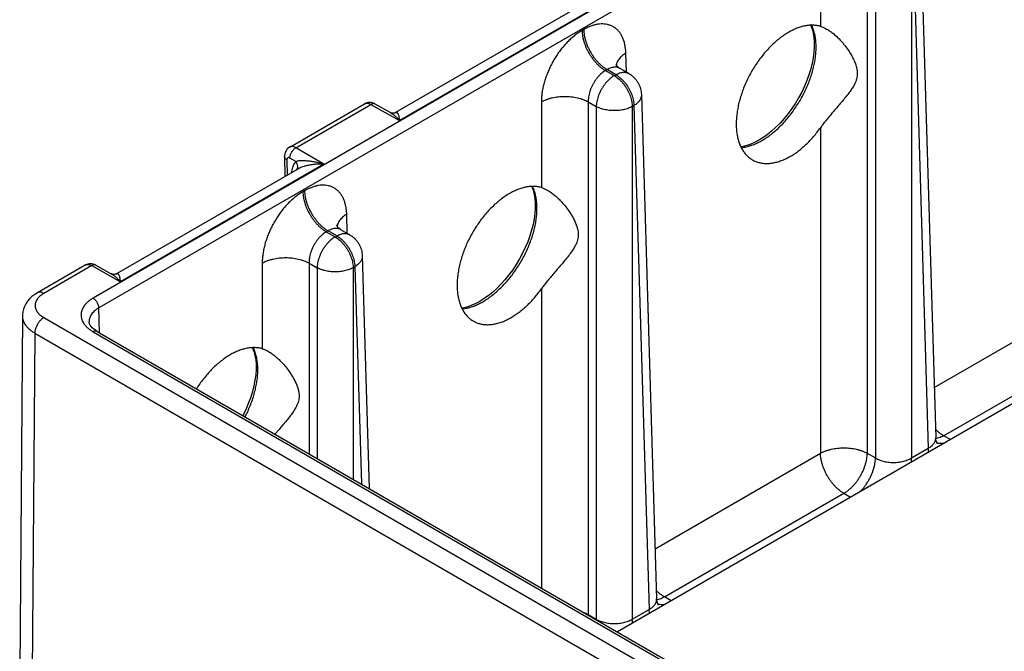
# Model space of a CAD drawing. Header units: inches. Extents: x 0 to 34, y 0 to 22.
# Tile 10 of 83: x 3.6 to 5.9, y 14.4 to 15.9. Entities that reach past the tile are written whole.
import ezdxf

# ---------------------------------------------------------------- set-up
doc = ezdxf.new("R2010")
doc.units = ezdxf.units.IN
doc.header["$LTSCALE"] = 1.87
doc.header["$MEASUREMENT"] = 0
doc.layers.get('0').update_dxf_attribs({"linetype": 'CONTINUOUS'})

msp = doc.modelspace()

# ---------------------------------------------------------------- linework, layer by layer
at = {"color": 7, "linetype": 'CONTINUOUS'}
for p, q in [((8.9531, 18.2464), (3.7273, 15.2291)), ((8.9666, 18.2233), (3.7408, 15.2061)), ((9.0408, 16.7977), (4.9627, 14.443)), ((5.6767, 16.0879), (5.7126, 14.9004)), ((5.4409, 16.0712), (5.4409, 15.8693)), ((5.5512, 16.0712), (5.5512, 14.8638)), ((5.5703, 16.0601), (5.5703, 14.8528)), ((5.6552, 16.0601), (5.6552, 14.8528)), ((5.6591, 16.0624), (5.695, 14.8757)), ((4.9281, 15.9242), (4.4492, 15.6476)), ((4.8673, 15.9127), (4.44, 15.666)), ((4.8831, 15.8618), (4.8792, 15.8595)), ((4.9837, 15.7614), (4.9824, 15.8064)), ((4.9383, 15.7673), (4.9344, 15.7651)), ((4.9344, 15.7651), (4.9551, 15.7531)), ((4.9591, 15.7554), (4.9383, 15.7673)), ((4.9551, 15.7531), (4.9591, 15.7554)), ((4.9891, 15.7583), (4.9688, 15.77)), ((5.019, 15.7082), (5.0549, 14.5207)), ((4.1904, 15.585), (4.3665, 15.6867)), ((4.2053, 15.5835), (4.3816, 15.6853)), ((4.3816, 15.6853), (4.4492, 15.6476)), ((4.3914, 15.6864), (4.4277, 15.6662)), ((4.7833, 15.6915), (4.7833, 15.4896)), ((4.8936, 15.6915), (4.8936, 14.4841)), ((4.8936, 15.6915), (4.9127, 15.6805)), ((4.9976, 15.6805), (5.0015, 15.6827)), ((5.0015, 15.6827), (5.0374, 14.4961)), ((4.9127, 15.6805), (4.9127, 14.4731)), ((4.9976, 15.6805), (4.9976, 14.4731)), ((5.4409, 15.6304), (5.4409, 14.8638)), ((4.2705, 15.5445), (4.2053, 15.5835)), ((4.2705, 15.5445), (3.7916, 15.2679)), ((4.1784, 15.5629), (4.1787, 15.5151)), ((4.184, 15.555), (4.1842, 15.5183)), ((4.2046, 15.5509), (4.1909, 15.5591)), ((4.2097, 15.5331), (3.7824, 15.2863)), ((4.2255, 15.4821), (4.2216, 15.4798)), ((4.3261, 15.3817), (4.3248, 15.4267)), ((4.2807, 15.3877), (4.2767, 15.3854)), ((4.2767, 15.3854), (4.2975, 15.3734)), ((4.3015, 15.3757), (4.2807, 15.3877)), ((4.3315, 15.3786), (4.3112, 15.3903)), ((4.2975, 15.3734), (4.3015, 15.3757)), ((4.1257, 15.3118), (4.1257, 15.1099)), ((4.236, 15.3118), (4.236, 14.8626)), ((4.236, 15.3118), (4.2551, 15.3008)), ((4.3614, 15.3285), (4.378, 14.7806)), ((3.7089, 15.307), (3.5961, 15.2419)), ((3.724, 15.3056), (3.6111, 15.2404)), ((3.724, 15.3056), (3.7916, 15.2679)), ((3.7338, 15.3067), (3.7701, 15.2865)), ((4.2551, 15.3008), (4.2551, 14.8516)), ((4.3399, 15.3008), (4.3439, 15.303)), ((4.3399, 15.3008), (4.3399, 14.8026)), ((4.3439, 15.303), (4.3594, 14.7914)), ((4.7833, 15.2508), (4.7833, 14.5466)), ((5.709, 15.0186), (6.0985, 15.2435)), ((3.7426, 15.1475), (3.7408, 15.2061)), ((3.5606, 15.1877), (3.5544, 14.3516)), ((3.6111, 15.1832), (5.9222, 13.8488)), ((3.718, 15.1736), (3.718, 15.1736)), ((3.7273, 15.1499), (5.8645, 13.9159)), ((3.7368, 15.1508), (5.874, 13.9169)), ((5.731, 14.905), (6.1537, 15.1491)), ((3.5899, 15.1469), (3.5836, 14.3115)), ((3.5899, 15.1469), (5.901, 13.8125)), ((5.7469, 14.8958), (5.731, 14.905)), ((5.6552, 14.8528), (5.695, 14.8757)), ((5.0514, 14.6389), (5.4409, 14.8638)), ((5.5512, 14.8638), (5.5703, 14.8528)), ((5.0734, 14.5253), (5.4961, 14.7694)), ((5.4961, 14.7694), (5.512, 14.7602)), ((5.0893, 14.5161), (5.0734, 14.5253)), ((4.8936, 14.4841), (4.9127, 14.4731)), ((4.9976, 14.4731), (5.0374, 14.4961))]:
    msp.add_line(p, q, dxfattribs=at)
for points in [[(5.4182, 15.8717), (5.4183, 15.8715), (5.4215, 15.8627), (5.4239, 15.8532), (5.4255, 15.8429), (5.4263, 15.8319), (5.4263, 15.8203), (5.4255, 15.8081), (5.4239, 15.7954), (5.4213, 15.7823), (5.418, 15.7689), (5.4138, 15.7553), (5.4089, 15.7416), (5.4031, 15.728), (5.3966, 15.7145), (5.3895, 15.7012), (5.3817, 15.6882), (5.3734, 15.6756), (5.3645, 15.6636), (5.3552, 15.6522), (5.3456, 15.6414), (5.3357, 15.6315), (5.3255, 15.6223), (5.3153, 15.6141), (5.305, 15.6068), (5.2958, 15.6011)], [(4.9688, 15.77), (4.9661, 15.7718), (4.9636, 15.7738), (4.9616, 15.7758), (4.9602, 15.7776), (4.9593, 15.7791), (4.9588, 15.78), (4.9587, 15.7802)], [(4.3914, 15.6864), (4.3885, 15.6878), (4.3854, 15.6889), (4.3822, 15.6896), (4.379, 15.6899), (4.3759, 15.6898), (4.3729, 15.6892), (4.37, 15.6883), (4.3672, 15.6871), (4.3666, 15.6867)], [(4.44, 15.666), (4.4397, 15.6658), (4.4386, 15.6654), (4.4371, 15.6649), (4.4352, 15.6646), (4.433, 15.6646), (4.4308, 15.665), (4.4287, 15.6657), (4.4276, 15.6662)], [(5.2958, 15.6011), (5.2867, 15.5962), (5.2771, 15.5919), (5.2676, 15.5885), (5.2584, 15.5861), (5.2535, 15.5854)], [(4.1904, 15.585), (4.1896, 15.5845), (4.1871, 15.5827), (4.1848, 15.5805), (4.1828, 15.578), (4.1811, 15.5752), (4.1798, 15.5721), (4.1789, 15.5688), (4.1784, 15.5653), (4.1784, 15.5629)], [(4.7606, 15.492), (4.7607, 15.4918), (4.7639, 15.4831), (4.7663, 15.4735), (4.7679, 15.4632), (4.7687, 15.4522), (4.7687, 15.4406), (4.7679, 15.4284), (4.7662, 15.4157), (4.7637, 15.4026), (4.7604, 15.3892), (4.7562, 15.3756), (4.7512, 15.3619), (4.7455, 15.3483), (4.739, 15.3348), (4.7319, 15.3215), (4.7241, 15.3085), (4.7158, 15.2959), (4.7069, 15.2839), (4.6976, 15.2725), (4.688, 15.2617), (4.6781, 15.2518), (4.6679, 15.2426), (4.6577, 15.2344), (4.6474, 15.2271), (4.6382, 15.2214)], [(4.3112, 15.3903), (4.3085, 15.3921), (4.306, 15.3941), (4.304, 15.3961), (4.3026, 15.3979), (4.3017, 15.3994), (4.3012, 15.4003), (4.3011, 15.4005)], [(3.7338, 15.3067), (3.7309, 15.3081), (3.7277, 15.3092), (3.7245, 15.3099), (3.7214, 15.3102), (3.7183, 15.3101), (3.7152, 15.3095), (3.7123, 15.3087), (3.7096, 15.3074), (3.7089, 15.307)], [(3.7824, 15.2863), (3.7821, 15.2862), (3.781, 15.2857), (3.7795, 15.2852), (3.7776, 15.2849), (3.7754, 15.2849), (3.7732, 15.2853), (3.7711, 15.286), (3.77, 15.2865)], [(3.5961, 15.2419), (3.5898, 15.2379), (3.5832, 15.2329), (3.5775, 15.2274), (3.5726, 15.2217), (3.5685, 15.2156), (3.5653, 15.2094), (3.563, 15.2031), (3.5614, 15.1968), (3.5607, 15.1903), (3.5606, 15.1877)], [(4.6382, 15.2214), (4.6291, 15.2166), (4.6194, 15.2122), (4.61, 15.2088), (4.6008, 15.2064), (4.5959, 15.2057)], [(3.7368, 15.1508), (3.7327, 15.1534), (3.7287, 15.1564), (3.7254, 15.1594), (3.7227, 15.1624), (3.7206, 15.1654), (3.7191, 15.1683), (3.7182, 15.1711), (3.718, 15.1736)], [(4.103, 15.1124), (4.1031, 15.1121), (4.1063, 15.1034), (4.1087, 15.0938), (4.1103, 15.0835), (4.1111, 15.0725), (4.1111, 15.0609), (4.1103, 15.0487), (4.1086, 15.036), (4.1061, 15.0229), (4.1028, 15.0095), (4.0986, 14.9959), (4.0936, 14.9823), (4.0879, 14.9686), (4.0814, 14.9551), (4.0801, 14.9526)], [(5.717, 14.8859), (5.717, 14.8859), (5.7168, 14.8862), (5.7162, 14.8871), (5.7153, 14.8887), (5.7143, 14.8909), (5.7135, 14.8938), (5.7128, 14.8973), (5.7126, 14.9004)], [(5.0594, 14.5062), (5.0594, 14.5062), (5.0592, 14.5065), (5.0586, 14.5074), (5.0577, 14.509), (5.0567, 14.5112), (5.0558, 14.5141), (5.0552, 14.5176), (5.0549, 14.5207)]]:
    msp.add_lwpolyline(points, dxfattribs=at)
for points, knots in [([(4.9824, 15.8064), (4.9823, 15.8096), (4.9819, 15.8157), (4.9805, 15.8247), (4.9785, 15.8332), (4.9757, 15.841), (4.9722, 15.8481), (4.9681, 15.8545), (4.9634, 15.8602), (4.958, 15.8649), (4.9521, 15.8688), (4.9457, 15.8718), (4.9388, 15.8738), (4.9316, 15.8749), (4.924, 15.8751), (4.9161, 15.8742), (4.908, 15.8725), (4.8997, 15.8698), (4.8913, 15.8662), (4.8859, 15.8633), (4.8831, 15.8618)], [0, 0, 0, 0, 0.065273, 0.128002, 0.188011, 0.245241, 0.2998, 0.35205, 0.402476, 0.451605, 0.500046, 0.548484, 0.597603, 0.648015, 0.700242, 0.754781, 0.811999, 0.872009, 0.934739, 1, 1, 1, 1]), ([(5.3031, 15.6004), (5.3067, 15.6025), (5.314, 15.6071), (5.3247, 15.6148), (5.3351, 15.6235), (5.3454, 15.633), (5.3554, 15.6434), (5.365, 15.6544), (5.3742, 15.6662), (5.3828, 15.6785), (5.391, 15.6912), (5.3984, 15.7044), (5.4053, 15.7179), (5.4113, 15.7315), (5.4167, 15.7453), (5.4212, 15.7591), (5.4248, 15.7727), (5.4277, 15.7862), (5.4296, 15.7994), (5.4306, 15.8122), (5.4307, 15.8245), (5.4299, 15.8363), (5.4283, 15.8474), (5.4257, 15.8578), (5.4228, 15.8659), (5.4207, 15.8704), (5.42, 15.8718)], [0, 0, 0, 0, 0.039867, 0.081313, 0.124213, 0.168415, 0.213741, 0.259999, 0.30698, 0.354464, 0.402225, 0.450031, 0.497651, 0.544857, 0.591423, 0.637139, 0.681803, 0.725232, 0.767264, 0.807761, 0.846619, 0.883768, 0.91918, 0.952879, 0.984944, 1, 1, 1, 1]), ([(5.4409, 15.8693), (5.4382, 15.8701), (5.4325, 15.8713), (5.4236, 15.8721), (5.4145, 15.8718), (5.405, 15.8705), (5.3953, 15.8681), (5.3854, 15.8647), (5.3754, 15.8604), (5.3688, 15.8569), (5.3655, 15.855)], [0, 0, 0, 0, 0.108891, 0.221, 0.337265, 0.458429, 0.585033, 0.717415, 0.855739, 1, 1, 1, 1]), ([(5.4409, 15.8693), (5.4429, 15.8687), (5.447, 15.8672), (5.4526, 15.8645), (5.4563, 15.8625), (5.4579, 15.8615)], [0, 0, 0, 0, 0.326273, 0.705148, 1, 1, 1, 1]), ([(4.8792, 15.8595), (4.8764, 15.8578), (4.8707, 15.8543), (4.8624, 15.8482), (4.8542, 15.8413), (4.8462, 15.8338), (4.8385, 15.8256), (4.831, 15.8167), (4.824, 15.8074), (4.8174, 15.7976), (4.8112, 15.7875), (4.8056, 15.777), (4.8005, 15.7663), (4.796, 15.7554), (4.7922, 15.7445), (4.789, 15.7335), (4.7865, 15.7227), (4.7847, 15.712), (4.7836, 15.7016), (4.7833, 15.6948), (4.7833, 15.6915)], [0, 0, 0, 0, 0.048996, 0.100205, 0.153371, 0.208186, 0.26433, 0.321608, 0.37982, 0.438676, 0.497869, 0.557121, 0.616157, 0.674666, 0.732354, 0.789008, 0.844415, 0.898253, 0.9502, 1, 1, 1, 1]), ([(4.8792, 15.8595), (4.8792, 15.8572), (4.8795, 15.8526), (4.8805, 15.8455), (4.8821, 15.8383), (4.8842, 15.831), (4.8869, 15.8236), (4.89, 15.8163), (4.8936, 15.8091), (4.8977, 15.8022), (4.9022, 15.7955), (4.907, 15.7892), (4.9121, 15.7833), (4.9174, 15.7779), (4.9229, 15.773), (4.9285, 15.7687), (4.9324, 15.7662), (4.9344, 15.7651)], [0, 0, 0, 0, 0.06004, 0.122835, 0.188083, 0.255414, 0.324408, 0.394603, 0.465512, 0.536632, 0.607456, 0.677482, 0.746227, 0.813236, 0.878096, 0.940447, 1, 1, 1, 1]), ([(4.8831, 15.8618), (4.8832, 15.8595), (4.8835, 15.8548), (4.8845, 15.8478), (4.886, 15.8406), (4.8881, 15.8332), (4.8908, 15.8259), (4.894, 15.8186), (4.8976, 15.8114), (4.9016, 15.8044), (4.9061, 15.7978), (4.9109, 15.7914), (4.916, 15.7855), (4.9213, 15.7801), (4.9268, 15.7753), (4.9325, 15.771), (4.9363, 15.7685), (4.9383, 15.7673)], [0, 0, 0, 0, 0.06004, 0.122835, 0.188083, 0.255414, 0.324408, 0.394603, 0.465512, 0.536632, 0.607456, 0.677482, 0.746227, 0.813236, 0.878096, 0.940447, 1, 1, 1, 1]), ([(5.3655, 15.855), (5.3619, 15.8529), (5.3547, 15.8484), (5.3442, 15.8407), (5.3339, 15.8321), (5.3238, 15.8226), (5.314, 15.8123), (5.3046, 15.8012), (5.2956, 15.7895), (5.2872, 15.7772), (5.2794, 15.7644), (5.2722, 15.7513), (5.2656, 15.7378), (5.2598, 15.7241), (5.2548, 15.7103), (5.2506, 15.6965), (5.2472, 15.6828), (5.2447, 15.6693), (5.2431, 15.6561), (5.2423, 15.6432), (5.2425, 15.6308), (5.2436, 15.619), (5.2455, 15.6078), (5.2484, 15.5973), (5.2521, 15.5876), (5.2566, 15.5788), (5.262, 15.571), (5.2681, 15.5641), (5.2748, 15.5585), (5.2795, 15.5554), (5.2818, 15.5541)], [0, 0, 0, 0, 0.035137, 0.071649, 0.109399, 0.148318, 0.188186, 0.228926, 0.270269, 0.312122, 0.3542, 0.396388, 0.43842, 0.480147, 0.521353, 0.561847, 0.601487, 0.640065, 0.677503, 0.713608, 0.748365, 0.781635, 0.813464, 0.843803, 0.872768, 0.900436, 0.927001, 0.952687, 0.977757, 1, 1, 1, 1]), ([(5.4579, 15.8615), (5.4586, 15.8611), (5.462, 15.8589), (5.4683, 15.8545), (5.4766, 15.8477), (5.4853, 15.8393), (5.4943, 15.8294), (5.5028, 15.8185), (5.5101, 15.8076), (5.516, 15.7974), (5.5205, 15.7881), (5.5238, 15.7796), (5.5261, 15.772), (5.5274, 15.765), (5.5278, 15.7586), (5.5275, 15.7523), (5.5263, 15.746), (5.5242, 15.7394), (5.5209, 15.7322), (5.5163, 15.7243), (5.5103, 15.7155), (5.5028, 15.7057), (5.4942, 15.6953), (5.4853, 15.6847), (5.4765, 15.6745), (5.4682, 15.6648), (5.4604, 15.6556), (5.4533, 15.6468), (5.4468, 15.6385), (5.4428, 15.6331), (5.4409, 15.6304)], [0, 0, 0, 0, 0.009361, 0.042281, 0.07988, 0.122352, 0.170101, 0.220257, 0.266962, 0.307928, 0.344197, 0.375895, 0.403404, 0.427671, 0.44994, 0.471358, 0.493294, 0.517311, 0.544803, 0.5764, 0.613094, 0.656639, 0.705643, 0.755137, 0.802365, 0.847218, 0.889401, 0.928892, 0.965722, 1, 1, 1, 1]), ([(4.9824, 15.8064), (4.9806, 15.8054), (4.9773, 15.8032), (4.9727, 15.7995), (4.9688, 15.7957), (4.9655, 15.7916), (4.9628, 15.7874), (4.9611, 15.7834), (4.9604, 15.7809), (4.9602, 15.7798)], [0, 0, 0, 0, 0.17281, 0.336759, 0.491831, 0.638378, 0.777177, 0.909461, 1, 1, 1, 1]), ([(4.9344, 15.7651), (4.9327, 15.7641), (4.9295, 15.7621), (4.9249, 15.7585), (4.9205, 15.7543), (4.9162, 15.7497), (4.9122, 15.7447), (4.9084, 15.7393), (4.905, 15.7336), (4.902, 15.7277), (4.8994, 15.7216), (4.8973, 15.7155), (4.8956, 15.7093), (4.8944, 15.7032), (4.8937, 15.6973), (4.8936, 15.6934), (4.8936, 15.6915)], [0, 0, 0, 0, 0.063628, 0.130343, 0.199827, 0.271667, 0.345379, 0.42043, 0.496247, 0.572237, 0.647803, 0.722358, 0.795342, 0.866236, 0.934579, 1, 1, 1, 1]), ([(4.9551, 15.7531), (4.9535, 15.7522), (4.9503, 15.7501), (4.9457, 15.7465), (4.9412, 15.7424), (4.9369, 15.7379), (4.9327, 15.7329), (4.9289, 15.7276), (4.9254, 15.7219), (4.9222, 15.7161), (4.9194, 15.7101), (4.9171, 15.7041), (4.9152, 15.698), (4.9139, 15.692), (4.913, 15.6862), (4.9127, 15.6823), (4.9127, 15.6805)], [0, 0, 0, 0, 0.063574, 0.13041, 0.200286, 0.272674, 0.346853, 0.422303, 0.49845, 0.574671, 0.650311, 0.724766, 0.797463, 0.867867, 0.935508, 1, 1, 1, 1]), ([(4.9688, 15.77), (4.9687, 15.7701), (4.9674, 15.7708), (4.9649, 15.7719), (4.9609, 15.7729), (4.9566, 15.7731), (4.9521, 15.7727), (4.9475, 15.7716), (4.9429, 15.7698), (4.9398, 15.7682), (4.9383, 15.7673)], [0, 0, 0, 0, 0.01009, 0.1349, 0.262059, 0.393997, 0.532664, 0.679442, 0.835128, 1, 1, 1, 1]), ([(4.9551, 15.7531), (4.9567, 15.7521), (4.96, 15.7501), (4.9646, 15.7465), (4.9691, 15.7424), (4.9734, 15.7378), (4.9776, 15.7328), (4.9814, 15.7275), (4.9849, 15.7219), (4.9881, 15.7161), (4.9909, 15.7101), (4.9932, 15.704), (4.995, 15.698), (4.9964, 15.692), (4.9973, 15.6862), (4.9975, 15.6823), (4.9976, 15.6805)], [0, 0, 0, 0, 0.063916, 0.131024, 0.200956, 0.273257, 0.347406, 0.422831, 0.498925, 0.575069, 0.650639, 0.725026, 0.797653, 0.867988, 0.935564, 1, 1, 1, 1]), ([(4.9591, 15.7554), (4.9606, 15.7562), (4.9636, 15.7578), (4.9683, 15.7596), (4.9728, 15.7608), (4.9772, 15.7612), (4.9814, 15.761), (4.9853, 15.7601), (4.9878, 15.7591), (4.989, 15.7584), (4.9891, 15.7583)], [0, 0, 0, 0, 0.167394, 0.324928, 0.472747, 0.611553, 0.742678, 0.868103, 0.990384, 1, 1, 1, 1]), ([(4.9591, 15.7554), (4.9607, 15.7544), (4.9639, 15.7524), (4.9685, 15.7488), (4.973, 15.7447), (4.9773, 15.7401), (4.9815, 15.7352), (4.9853, 15.7298), (4.9889, 15.7242), (4.992, 15.7184), (4.9948, 15.7124), (4.9971, 15.7063), (4.999, 15.7003), (5.0003, 15.6943), (5.0012, 15.6884), (5.0015, 15.6846), (5.0015, 15.6827)], [0, 0, 0, 0, 0.063574, 0.13041, 0.200286, 0.272674, 0.346853, 0.422303, 0.49845, 0.574671, 0.650311, 0.724766, 0.797463, 0.867867, 0.935508, 1, 1, 1, 1]), ([(4.9891, 15.7583), (4.991, 15.7572), (4.9946, 15.7549), (4.9997, 15.7507), (5.0043, 15.7459), (5.0085, 15.7407), (5.012, 15.735), (5.0148, 15.7288), (5.017, 15.7225), (5.0185, 15.7158), (5.0189, 15.711), (5.019, 15.7085), (5.019, 15.7082)], [0, 0, 0, 0, 0.106945, 0.213985, 0.323489, 0.431887, 0.542942, 0.652064, 0.764204, 0.873564, 0.985403, 1, 1, 1, 1]), ([(4.7833, 15.6915), (4.7852, 15.6925), (4.789, 15.6945), (4.7952, 15.697), (4.8018, 15.6992), (4.8087, 15.701), (4.8159, 15.7024), (4.8233, 15.7034), (4.8308, 15.7041), (4.8385, 15.7043), (4.8461, 15.7041), (4.8537, 15.7034), (4.8611, 15.7024), (4.8683, 15.701), (4.8752, 15.6992), (4.8817, 15.697), (4.8879, 15.6945), (4.8918, 15.6925), (4.8936, 15.6915)], [0, 0, 0, 0, 0.055565, 0.113741, 0.174274, 0.236852, 0.301118, 0.366679, 0.433119, 0.500001, 0.566884, 0.633323, 0.698884, 0.76315, 0.825727, 0.88626, 0.944435, 1, 1, 1, 1]), ([(5.019, 15.7082), (5.0191, 15.7074), (5.019, 15.7053), (5.0184, 15.7021), (5.0171, 15.6985), (5.0151, 15.695), (5.0125, 15.6916), (5.0094, 15.6884), (5.0057, 15.6854), (5.0029, 15.6836), (5.0015, 15.6827)], [0, 0, 0, 0, 0.073905, 0.187547, 0.305045, 0.428314, 0.558771, 0.697321, 0.844392, 1, 1, 1, 1]), ([(4.3666, 15.6867), (4.3672, 15.6871), (4.3686, 15.6877), (4.371, 15.6882), (4.3735, 15.6882), (4.3762, 15.6877), (4.3789, 15.6867), (4.3807, 15.6858), (4.3816, 15.6853)], [0, 0, 0, 0, 0.141194, 0.291231, 0.449901, 0.620023, 0.803203, 1, 1, 1, 1]), ([(4.3914, 15.6864), (4.3912, 15.6865), (4.3905, 15.6869), (4.3891, 15.6873), (4.3874, 15.6873), (4.3855, 15.687), (4.3835, 15.6863), (4.3823, 15.6857), (4.3816, 15.6853)], [0, 0, 0, 0, 0.069416, 0.230225, 0.400076, 0.583513, 0.783188, 1, 1, 1, 1]), ([(4.4276, 15.6662), (4.4291, 15.6654), (4.4323, 15.6634), (4.4374, 15.6594), (4.4432, 15.6541), (4.4471, 15.65), (4.4492, 15.6476)], [0, 0, 0, 0, 0.17402, 0.400051, 0.671322, 1, 1, 1, 1]), ([(4.44, 15.666), (4.4404, 15.6662), (4.4412, 15.6666), (4.4427, 15.6667), (4.4441, 15.6658), (4.4453, 15.6641), (4.4463, 15.6615), (4.4474, 15.6578), (4.4483, 15.6531), (4.4489, 15.6495), (4.4492, 15.6476)], [0, 0, 0, 0, 0.060137, 0.116728, 0.178034, 0.261667, 0.380952, 0.543401, 0.750895, 1, 1, 1, 1]), ([(4.9976, 15.6805), (4.996, 15.6796), (4.9929, 15.678), (4.9878, 15.676), (4.9824, 15.6742), (4.9767, 15.6728), (4.9707, 15.6717), (4.9646, 15.671), (4.9583, 15.6707), (4.952, 15.6707), (4.9458, 15.671), (4.9397, 15.6717), (4.9337, 15.6728), (4.928, 15.6742), (4.9225, 15.676), (4.9174, 15.678), (4.9142, 15.6796), (4.9127, 15.6805)], [0, 0, 0, 0, 0.059033, 0.121065, 0.185924, 0.253198, 0.322257, 0.3926, 0.463767, 0.535233, 0.606437, 0.676831, 0.745907, 0.813179, 0.878202, 0.940582, 1, 1, 1, 1]), ([(5.3699, 15.5632), (5.3731, 15.5651), (5.3796, 15.5691), (5.389, 15.5758), (5.3983, 15.5833), (5.4074, 15.5914), (5.4163, 15.6003), (5.4249, 15.6098), (5.4331, 15.6199), (5.4384, 15.6269), (5.4409, 15.6304)], [0, 0, 0, 0, 0.113338, 0.230638, 0.35165, 0.476066, 0.603527, 0.733632, 0.865944, 1, 1, 1, 1]), ([(5.2544, 15.5835), (5.2566, 15.5837), (5.2623, 15.5845), (5.2715, 15.5866), (5.282, 15.5901), (5.2926, 15.5947), (5.2996, 15.5984), (5.3031, 15.6004)], [0, 0, 0, 0, 0.129693, 0.331599, 0.543827, 0.766644, 1, 1, 1, 1]), ([(4.2053, 15.5835), (4.2044, 15.584), (4.2026, 15.5849), (4.1999, 15.5859), (4.1973, 15.5864), (4.1948, 15.5864), (4.1924, 15.586), (4.191, 15.5854), (4.1904, 15.585)], [0, 0, 0, 0, 0.197501, 0.381028, 0.551165, 0.709613, 0.859302, 1, 1, 1, 1]), ([(4.1909, 15.5591), (4.1909, 15.5599), (4.191, 15.5616), (4.1915, 15.5641), (4.1922, 15.5667), (4.1932, 15.5693), (4.1944, 15.5718), (4.1958, 15.5743), (4.1975, 15.5766), (4.1993, 15.5787), (4.2012, 15.5806), (4.2032, 15.5822), (4.2046, 15.5831), (4.2053, 15.5835)], [0, 0, 0, 0, 0.081904, 0.168816, 0.259919, 0.354182, 0.450431, 0.547405, 0.643815, 0.738393, 0.829949, 0.917435, 1, 1, 1, 1]), ([(4.184, 15.555), (4.1833, 15.5554), (4.1822, 15.5562), (4.1807, 15.5576), (4.1795, 15.559), (4.1787, 15.5606), (4.1784, 15.5619), (4.1784, 15.5627), (4.1784, 15.5629)], [0, 0, 0, 0, 0.216812, 0.416825, 0.601053, 0.772201, 0.934771, 1, 1, 1, 1]), ([(4.1909, 15.5591), (4.1906, 15.5593), (4.1899, 15.5597), (4.1888, 15.56), (4.1878, 15.5602), (4.1868, 15.5601), (4.186, 15.5597), (4.1852, 15.5591), (4.1847, 15.5583), (4.1842, 15.5574), (4.184, 15.5563), (4.184, 15.5555), (4.184, 15.555)], [0, 0, 0, 0, 0.11583, 0.222653, 0.320339, 0.410493, 0.496724, 0.583284, 0.674406, 0.773657, 0.882383, 1, 1, 1, 1]), ([(4.2046, 15.5509), (4.2035, 15.5496), (4.2014, 15.5467), (4.1988, 15.5418), (4.1967, 15.5363), (4.1953, 15.5304), (4.1947, 15.5263), (4.1945, 15.5243)], [0, 0, 0, 0, 0.180597, 0.370998, 0.572633, 0.786231, 1, 1, 1, 1]), ([(4.2705, 15.5445), (4.2664, 15.5457), (4.2587, 15.5478), (4.2477, 15.55), (4.2382, 15.5515), (4.23, 15.5523), (4.2229, 15.5527), (4.217, 15.5526), (4.212, 15.5523), (4.208, 15.5517), (4.2057, 15.5512), (4.2046, 15.5509)], [0, 0, 0, 0, 0.193274, 0.359425, 0.50242, 0.625169, 0.729915, 0.818436, 0.892176, 0.95234, 1, 1, 1, 1]), ([(4.2046, 15.5509), (4.2052, 15.5502), (4.2062, 15.5486), (4.2073, 15.5462), (4.2082, 15.5437), (4.2087, 15.5411), (4.2088, 15.5386), (4.2085, 15.5362), (4.2079, 15.5339), (4.2071, 15.5322), (4.2065, 15.5313), (4.2063, 15.531)], [0, 0, 0, 0, 0.130129, 0.257698, 0.382121, 0.503026, 0.6203, 0.734124, 0.844981, 0.953638, 1, 1, 1, 1]), ([(4.2705, 15.5445), (4.267, 15.5447), (4.26, 15.5448), (4.2499, 15.5442), (4.2406, 15.543), (4.2322, 15.5414), (4.225, 15.5395), (4.2188, 15.5374), (4.2139, 15.5353), (4.211, 15.5338), (4.2097, 15.533)], [0, 0, 0, 0, 0.169762, 0.332933, 0.4845, 0.620918, 0.740658, 0.843683, 0.930975, 1, 1, 1, 1]), ([(5.2818, 15.5541), (5.2821, 15.554), (5.285, 15.5525), (5.2907, 15.5499), (5.2994, 15.5475), (5.3087, 15.5462), (5.3183, 15.5462), (5.3283, 15.5473), (5.3385, 15.5496), (5.3489, 15.553), (5.3595, 15.5575), (5.3664, 15.5612), (5.3699, 15.5632)], [0, 0, 0, 0, 0.009859, 0.105549, 0.202807, 0.302605, 0.40619, 0.514146, 0.627302, 0.745833, 0.8701, 1, 1, 1, 1]), ([(4.3248, 15.4267), (4.3247, 15.4299), (4.3243, 15.436), (4.3229, 15.445), (4.3208, 15.4535), (4.3181, 15.4613), (4.3146, 15.4685), (4.3105, 15.4748), (4.3058, 15.4805), (4.3004, 15.4852), (4.2945, 15.4891), (4.2881, 15.4921), (4.2812, 15.4941), (4.274, 15.4952), (4.2664, 15.4954), (4.2585, 15.4946), (4.2504, 15.4928), (4.2421, 15.4901), (4.2337, 15.4865), (4.2283, 15.4836), (4.2255, 15.4821)], [0, 0, 0, 0, 0.065273, 0.128002, 0.188011, 0.245241, 0.2998, 0.35205, 0.402476, 0.451605, 0.500046, 0.548484, 0.597603, 0.648015, 0.700242, 0.754781, 0.811999, 0.872009, 0.934739, 1, 1, 1, 1]), ([(4.2216, 15.4798), (4.2188, 15.4782), (4.2131, 15.4746), (4.2048, 15.4685), (4.1966, 15.4616), (4.1886, 15.4541), (4.1808, 15.4459), (4.1734, 15.4371), (4.1664, 15.4277), (4.1598, 15.4179), (4.1536, 15.4078), (4.148, 15.3973), (4.1429, 15.3866), (4.1384, 15.3757), (4.1346, 15.3648), (4.1314, 15.3538), (4.1289, 15.343), (4.1271, 15.3323), (4.126, 15.322), (4.1257, 15.3151), (4.1257, 15.3118)], [0, 0, 0, 0, 0.048996, 0.100205, 0.153371, 0.208186, 0.26433, 0.321608, 0.37982, 0.438676, 0.497869, 0.557121, 0.616157, 0.674666, 0.732354, 0.789008, 0.844415, 0.898253, 0.9502, 1, 1, 1, 1]), ([(4.2216, 15.4798), (4.2216, 15.4775), (4.2219, 15.4729), (4.2229, 15.4658), (4.2245, 15.4586), (4.2266, 15.4513), (4.2292, 15.4439), (4.2324, 15.4366), (4.236, 15.4294), (4.2401, 15.4225), (4.2446, 15.4158), (4.2494, 15.4095), (4.2544, 15.4036), (4.2598, 15.3982), (4.2653, 15.3933), (4.2709, 15.389), (4.2748, 15.3865), (4.2767, 15.3854)], [0, 0, 0, 0, 0.06004, 0.122835, 0.188083, 0.255414, 0.324408, 0.394603, 0.465512, 0.536632, 0.607456, 0.677482, 0.746227, 0.813236, 0.878096, 0.940447, 1, 1, 1, 1]), ([(4.2255, 15.4821), (4.2256, 15.4798), (4.2259, 15.4752), (4.2268, 15.4681), (4.2284, 15.4609), (4.2305, 15.4535), (4.2332, 15.4462), (4.2363, 15.4389), (4.24, 15.4317), (4.244, 15.4248), (4.2485, 15.4181), (4.2533, 15.4118), (4.2584, 15.4059), (4.2637, 15.4004), (4.2692, 15.3956), (4.2748, 15.3913), (4.2787, 15.3888), (4.2807, 15.3877)], [0, 0, 0, 0, 0.06004, 0.122835, 0.188083, 0.255414, 0.324408, 0.394603, 0.465512, 0.536632, 0.607456, 0.677482, 0.746227, 0.813236, 0.878096, 0.940447, 1, 1, 1, 1]), ([(4.7079, 15.4753), (4.7043, 15.4732), (4.6971, 15.4687), (4.6866, 15.461), (4.6763, 15.4524), (4.6662, 15.4429), (4.6564, 15.4326), (4.647, 15.4215), (4.638, 15.4098), (4.6296, 15.3975), (4.6218, 15.3847), (4.6145, 15.3716), (4.608, 15.3581), (4.6022, 15.3444), (4.5972, 15.3306), (4.593, 15.3168), (4.5896, 15.3031), (4.5871, 15.2896), (4.5855, 15.2764), (4.5847, 15.2635), (4.5849, 15.2511), (4.586, 15.2393), (4.5879, 15.2281), (4.5908, 15.2176), (4.5945, 15.208), (4.599, 15.1991), (4.6044, 15.1913), (4.6105, 15.1844), (4.6172, 15.1788), (4.6219, 15.1757), (4.6242, 15.1745)], [0, 0, 0, 0, 0.035137, 0.071649, 0.109399, 0.148318, 0.188186, 0.228926, 0.270269, 0.312122, 0.3542, 0.396388, 0.43842, 0.480147, 0.521353, 0.561847, 0.601487, 0.640065, 0.677503, 0.713608, 0.748365, 0.781635, 0.813464, 0.843803, 0.872768, 0.900436, 0.927001, 0.952687, 0.977757, 1, 1, 1, 1]), ([(4.6455, 15.2207), (4.6491, 15.2229), (4.6564, 15.2274), (4.667, 15.2352), (4.6775, 15.2438), (4.6878, 15.2533), (4.6978, 15.2637), (4.7074, 15.2747), (4.7166, 15.2865), (4.7252, 15.2988), (4.7333, 15.3115), (4.7408, 15.3247), (4.7476, 15.3382), (4.7537, 15.3518), (4.759, 15.3656), (4.7636, 15.3794), (4.7672, 15.393), (4.7701, 15.4065), (4.772, 15.4197), (4.773, 15.4325), (4.7731, 15.4449), (4.7723, 15.4566), (4.7706, 15.4677), (4.7681, 15.4781), (4.7652, 15.4862), (4.7631, 15.4907), (4.7624, 15.4922)], [0, 0, 0, 0, 0.039867, 0.081313, 0.124213, 0.168415, 0.213741, 0.259999, 0.30698, 0.354464, 0.402225, 0.450031, 0.497651, 0.544857, 0.591423, 0.637139, 0.681803, 0.725232, 0.767264, 0.807761, 0.846619, 0.883768, 0.91918, 0.952879, 0.984944, 1, 1, 1, 1]), ([(4.7833, 15.4896), (4.7806, 15.4904), (4.7749, 15.4916), (4.766, 15.4924), (4.7568, 15.4921), (4.7474, 15.4908), (4.7376, 15.4884), (4.7278, 15.485), (4.7178, 15.4807), (4.7112, 15.4772), (4.7079, 15.4753)], [0, 0, 0, 0, 0.108891, 0.221, 0.337265, 0.458429, 0.585033, 0.717415, 0.855739, 1, 1, 1, 1]), ([(4.7833, 15.4896), (4.7853, 15.489), (4.7894, 15.4875), (4.795, 15.4849), (4.7987, 15.4828), (4.8003, 15.4818)], [0, 0, 0, 0, 0.326273, 0.705148, 1, 1, 1, 1]), ([(4.8003, 15.4818), (4.801, 15.4814), (4.8044, 15.4792), (4.8106, 15.4749), (4.8189, 15.468), (4.8277, 15.4596), (4.8367, 15.4497), (4.8452, 15.4388), (4.8525, 15.4279), (4.8584, 15.4177), (4.8629, 15.4084), (4.8662, 15.3999), (4.8685, 15.3923), (4.8698, 15.3854), (4.8702, 15.3789), (4.8699, 15.3726), (4.8687, 15.3663), (4.8666, 15.3597), (4.8633, 15.3525), (4.8587, 15.3446), (4.8527, 15.3358), (4.8452, 15.326), (4.8366, 15.3156), (4.8277, 15.305), (4.8189, 15.2948), (4.8106, 15.2851), (4.8028, 15.2759), (4.7957, 15.2671), (4.7892, 15.2588), (4.7852, 15.2534), (4.7833, 15.2508)], [0, 0, 0, 0, 0.009361, 0.042281, 0.07988, 0.122352, 0.170101, 0.220257, 0.266962, 0.307928, 0.344197, 0.375895, 0.403404, 0.427671, 0.44994, 0.471358, 0.493294, 0.517311, 0.544803, 0.5764, 0.613094, 0.656639, 0.705643, 0.755137, 0.802365, 0.847218, 0.889401, 0.928892, 0.965722, 1, 1, 1, 1]), ([(4.3248, 15.4267), (4.323, 15.4257), (4.3197, 15.4235), (4.3151, 15.4199), (4.3111, 15.416), (4.3078, 15.4119), (4.3052, 15.4077), (4.3035, 15.4037), (4.3028, 15.4012), (4.3026, 15.4001)], [0, 0, 0, 0, 0.17281, 0.336759, 0.491831, 0.638378, 0.777177, 0.909461, 1, 1, 1, 1]), ([(4.2767, 15.3854), (4.2751, 15.3845), (4.2719, 15.3824), (4.2673, 15.3788), (4.2629, 15.3747), (4.2586, 15.37), (4.2546, 15.365), (4.2508, 15.3596), (4.2474, 15.3539), (4.2444, 15.348), (4.2418, 15.3419), (4.2396, 15.3358), (4.238, 15.3296), (4.2368, 15.3236), (4.2361, 15.3176), (4.236, 15.3137), (4.236, 15.3118)], [0, 0, 0, 0, 0.063628, 0.130343, 0.199827, 0.271667, 0.345379, 0.42043, 0.496247, 0.572237, 0.647803, 0.722358, 0.795342, 0.866236, 0.934579, 1, 1, 1, 1]), ([(4.3112, 15.3903), (4.3111, 15.3904), (4.3098, 15.3911), (4.3073, 15.3922), (4.3032, 15.3932), (4.299, 15.3934), (4.2945, 15.393), (4.2899, 15.3919), (4.2853, 15.3901), (4.2822, 15.3885), (4.2807, 15.3877)], [0, 0, 0, 0, 0.01009, 0.1349, 0.262059, 0.393997, 0.532664, 0.679442, 0.835128, 1, 1, 1, 1]), ([(4.3015, 15.3757), (4.303, 15.3765), (4.306, 15.3781), (4.3107, 15.3799), (4.3152, 15.3811), (4.3196, 15.3815), (4.3238, 15.3813), (4.3277, 15.3805), (4.3302, 15.3794), (4.3314, 15.3787), (4.3315, 15.3786)], [0, 0, 0, 0, 0.167394, 0.324928, 0.472747, 0.611553, 0.742678, 0.868103, 0.990384, 1, 1, 1, 1]), ([(4.2975, 15.3734), (4.2959, 15.3725), (4.2927, 15.3704), (4.2881, 15.3668), (4.2836, 15.3627), (4.2793, 15.3582), (4.2751, 15.3532), (4.2713, 15.3479), (4.2677, 15.3422), (4.2646, 15.3364), (4.2618, 15.3304), (4.2595, 15.3244), (4.2576, 15.3183), (4.2563, 15.3123), (4.2554, 15.3065), (4.2551, 15.3026), (4.2551, 15.3008)], [0, 0, 0, 0, 0.063574, 0.13041, 0.200286, 0.272674, 0.346853, 0.422303, 0.49845, 0.574671, 0.650311, 0.724766, 0.797463, 0.867867, 0.935508, 1, 1, 1, 1]), ([(4.2975, 15.3734), (4.2991, 15.3725), (4.3023, 15.3704), (4.307, 15.3668), (4.3115, 15.3627), (4.3158, 15.3581), (4.32, 15.3532), (4.3238, 15.3478), (4.3273, 15.3422), (4.3305, 15.3364), (4.3332, 15.3304), (4.3356, 15.3243), (4.3374, 15.3183), (4.3388, 15.3123), (4.3397, 15.3065), (4.3399, 15.3026), (4.3399, 15.3008)], [0, 0, 0, 0, 0.063916, 0.131024, 0.200956, 0.273257, 0.347406, 0.422831, 0.498925, 0.575069, 0.650639, 0.725026, 0.797653, 0.867988, 0.935564, 1, 1, 1, 1]), ([(4.3015, 15.3757), (4.3031, 15.3747), (4.3063, 15.3727), (4.3109, 15.3691), (4.3154, 15.365), (4.3197, 15.3604), (4.3239, 15.3555), (4.3277, 15.3501), (4.3312, 15.3445), (4.3344, 15.3387), (4.3372, 15.3327), (4.3395, 15.3266), (4.3414, 15.3206), (4.3427, 15.3146), (4.3436, 15.3088), (4.3439, 15.3049), (4.3439, 15.303)], [0, 0, 0, 0, 0.063574, 0.13041, 0.200286, 0.272674, 0.346853, 0.422303, 0.49845, 0.574671, 0.650311, 0.724766, 0.797463, 0.867867, 0.935508, 1, 1, 1, 1]), ([(4.3315, 15.3786), (4.3333, 15.3775), (4.337, 15.3752), (4.3421, 15.371), (4.3467, 15.3663), (4.3508, 15.361), (4.3544, 15.3553), (4.3572, 15.3491), (4.3594, 15.3428), (4.3608, 15.3361), (4.3613, 15.3314), (4.3614, 15.3288), (4.3614, 15.3285)], [0, 0, 0, 0, 0.106945, 0.213985, 0.323489, 0.431887, 0.542942, 0.652064, 0.764204, 0.873564, 0.985403, 1, 1, 1, 1]), ([(4.1257, 15.3118), (4.1276, 15.3128), (4.1314, 15.3148), (4.1376, 15.3173), (4.1441, 15.3195), (4.1511, 15.3213), (4.1583, 15.3227), (4.1657, 15.3238), (4.1732, 15.3244), (4.1809, 15.3246), (4.1885, 15.3244), (4.196, 15.3238), (4.2035, 15.3227), (4.2107, 15.3213), (4.2176, 15.3195), (4.2241, 15.3173), (4.2303, 15.3148), (4.2342, 15.3128), (4.236, 15.3118)], [0, 0, 0, 0, 0.055565, 0.113741, 0.174274, 0.236852, 0.301118, 0.366679, 0.433119, 0.500001, 0.566884, 0.633323, 0.698884, 0.76315, 0.825727, 0.88626, 0.944435, 1, 1, 1, 1]), ([(4.3614, 15.3285), (4.3615, 15.3277), (4.3614, 15.3257), (4.3608, 15.3224), (4.3595, 15.3188), (4.3575, 15.3153), (4.3549, 15.3119), (4.3518, 15.3087), (4.3481, 15.3057), (4.3453, 15.3039), (4.3439, 15.303)], [0, 0, 0, 0, 0.073905, 0.187547, 0.305045, 0.428314, 0.558771, 0.697321, 0.844392, 1, 1, 1, 1]), ([(3.7089, 15.307), (3.7096, 15.3074), (3.711, 15.308), (3.7133, 15.3085), (3.7159, 15.3085), (3.7186, 15.308), (3.7213, 15.307), (3.7231, 15.3061), (3.724, 15.3056)], [0, 0, 0, 0, 0.139844, 0.289848, 0.448612, 0.618997, 0.802627, 1, 1, 1, 1]), ([(3.7334, 15.3069), (3.7333, 15.307), (3.7327, 15.3072), (3.7315, 15.3076), (3.7297, 15.3076), (3.7279, 15.3073), (3.7259, 15.3066), (3.7247, 15.306), (3.724, 15.3056)], [0, 0, 0, 0, 0.034671, 0.201484, 0.377677, 0.567963, 0.775092, 1, 1, 1, 1]), ([(3.77, 15.2865), (3.7715, 15.2857), (3.7747, 15.2837), (3.7798, 15.2797), (3.7856, 15.2744), (3.7895, 15.2703), (3.7916, 15.2679)], [0, 0, 0, 0, 0.17402, 0.400051, 0.671322, 1, 1, 1, 1]), ([(3.7824, 15.2863), (3.7828, 15.2865), (3.7836, 15.2869), (3.7851, 15.287), (3.7865, 15.2862), (3.7877, 15.2844), (3.7887, 15.2818), (3.7897, 15.2781), (3.7907, 15.2734), (3.7913, 15.2699), (3.7916, 15.2679)], [0, 0, 0, 0, 0.060137, 0.116728, 0.178034, 0.261667, 0.380952, 0.543401, 0.750895, 1, 1, 1, 1]), ([(4.3399, 15.3008), (4.3384, 15.2999), (4.3353, 15.2983), (4.3302, 15.2963), (4.3248, 15.2946), (4.319, 15.2931), (4.3131, 15.2921), (4.3069, 15.2913), (4.3007, 15.291), (4.2944, 15.291), (4.2882, 15.2913), (4.2821, 15.292), (4.2761, 15.2931), (4.2704, 15.2945), (4.2649, 15.2963), (4.2598, 15.2983), (4.2566, 15.2999), (4.2551, 15.3008)], [0, 0, 0, 0, 0.059033, 0.121065, 0.185924, 0.253198, 0.322257, 0.3926, 0.463767, 0.535233, 0.606437, 0.676831, 0.745907, 0.813179, 0.878202, 0.940582, 1, 1, 1, 1]), ([(3.6111, 15.2404), (3.6094, 15.2394), (3.6062, 15.2374), (3.6019, 15.234), (3.5982, 15.2303), (3.5952, 15.2265), (3.5929, 15.2224), (3.5913, 15.2182), (3.5906, 15.214), (3.5906, 15.2097), (3.5913, 15.2054), (3.5929, 15.2012), (3.5952, 15.1972), (3.5982, 15.1933), (3.6019, 15.1896), (3.6062, 15.1862), (3.6094, 15.1842), (3.6111, 15.1832)], [0, 0, 0, 0, 0.078593, 0.153334, 0.223921, 0.290354, 0.353137, 0.413129, 0.471315, 0.528862, 0.587044, 0.647033, 0.709814, 0.776225, 0.846765, 0.921453, 1, 1, 1, 1]), ([(3.6111, 15.2404), (3.6102, 15.2409), (3.6084, 15.2418), (3.6057, 15.2428), (3.603, 15.2433), (3.6005, 15.2433), (3.5981, 15.2429), (3.5967, 15.2423), (3.5961, 15.2419)], [0, 0, 0, 0, 0.197535, 0.381188, 0.55145, 0.709976, 0.859699, 1, 1, 1, 1]), ([(4.7123, 15.1835), (4.7155, 15.1854), (4.722, 15.1894), (4.7314, 15.1961), (4.7407, 15.2036), (4.7498, 15.2118), (4.7586, 15.2206), (4.7672, 15.2301), (4.7755, 15.2402), (4.7808, 15.2472), (4.7833, 15.2508)], [0, 0, 0, 0, 0.113338, 0.230638, 0.35165, 0.476066, 0.603527, 0.733632, 0.865944, 1, 1, 1, 1]), ([(3.7273, 15.2291), (3.7252, 15.2278), (3.721, 15.2252), (3.7153, 15.2208), (3.7104, 15.2161), (3.7063, 15.2111), (3.703, 15.2059), (3.7007, 15.2005), (3.6992, 15.195), (3.6988, 15.1895), (3.6992, 15.1839), (3.7007, 15.1784), (3.703, 15.1731), (3.7063, 15.1679), (3.7104, 15.1629), (3.7153, 15.1582), (3.721, 15.1538), (3.7252, 15.1511), (3.7273, 15.1499)], [0, 0, 0, 0, 0.073803, 0.144229, 0.211009, 0.2741, 0.333827, 0.390849, 0.445945, 0.500009, 0.554073, 0.609169, 0.666192, 0.725921, 0.789008, 0.855782, 0.926201, 1, 1, 1, 1]), ([(3.7408, 15.2061), (3.7408, 15.2068), (3.7407, 15.2084), (3.7402, 15.2108), (3.7395, 15.2132), (3.7386, 15.2156), (3.7374, 15.218), (3.7361, 15.2204), (3.7346, 15.2225), (3.7329, 15.2245), (3.7311, 15.2263), (3.7293, 15.2278), (3.728, 15.2287), (3.7273, 15.2291)], [0, 0, 0, 0, 0.082562, 0.170052, 0.26161, 0.356181, 0.452578, 0.549539, 0.645779, 0.740044, 0.831159, 0.918088, 1, 1, 1, 1]), ([(4.5968, 15.2038), (4.599, 15.2041), (4.6047, 15.2048), (4.6139, 15.2069), (4.6244, 15.2104), (4.635, 15.215), (4.642, 15.2187), (4.6455, 15.2207)], [0, 0, 0, 0, 0.129693, 0.331599, 0.543827, 0.766644, 1, 1, 1, 1]), ([(3.7408, 15.2061), (3.739, 15.2051), (3.7357, 15.203), (3.7311, 15.1994), (3.7271, 15.1957), (3.7238, 15.1917), (3.7212, 15.1875), (3.7193, 15.1832), (3.7182, 15.1788), (3.7179, 15.1756), (3.7179, 15.1738), (3.718, 15.1736)], [0, 0, 0, 0, 0.145912, 0.284228, 0.414982, 0.53855, 0.655665, 0.76746, 0.875456, 0.981492, 1, 1, 1, 1]), ([(3.5606, 15.1877), (3.5606, 15.1876), (3.5606, 15.1857), (3.5609, 15.1818), (3.5624, 15.1762), (3.5648, 15.1707), (3.5682, 15.1654), (3.5724, 15.1603), (3.5775, 15.1554), (3.5833, 15.1509), (3.5876, 15.1482), (3.5899, 15.1469)], [0, 0, 0, 0, 0.004795, 0.111858, 0.220988, 0.334112, 0.452809, 0.578205, 0.711025, 0.851627, 1, 1, 1, 1]), ([(3.6111, 15.1832), (3.6101, 15.1827), (3.6083, 15.1814), (3.6056, 15.1793), (3.603, 15.1768), (3.6005, 15.174), (3.5983, 15.1709), (3.5962, 15.1676), (3.5944, 15.1642), (3.5928, 15.1607), (3.5916, 15.1572), (3.5906, 15.1537), (3.5901, 15.1503), (3.5899, 15.148), (3.5899, 15.1469)], [0, 0, 0, 0, 0.074885, 0.154036, 0.236837, 0.322515, 0.410194, 0.498925, 0.587722, 0.675598, 0.761598, 0.844832, 0.924513, 1, 1, 1, 1]), ([(4.6242, 15.1745), (4.6245, 15.1743), (4.6274, 15.1728), (4.6331, 15.1702), (4.6418, 15.1678), (4.651, 15.1666), (4.6607, 15.1665), (4.6706, 15.1676), (4.6809, 15.1699), (4.6913, 15.1733), (4.7019, 15.1778), (4.7088, 15.1815), (4.7123, 15.1835)], [0, 0, 0, 0, 0.009859, 0.105549, 0.202807, 0.302605, 0.40619, 0.514146, 0.627302, 0.745833, 0.8701, 1, 1, 1, 1]), ([(3.7368, 15.1508), (3.7366, 15.151), (3.7359, 15.1513), (3.7345, 15.1517), (3.7328, 15.1518), (3.731, 15.1515), (3.7292, 15.1508), (3.728, 15.1502), (3.7273, 15.1499)], [0, 0, 0, 0, 0.087169, 0.245624, 0.412948, 0.593164, 0.788595, 1, 1, 1, 1]), ([(4.1257, 15.1099), (4.123, 15.1107), (4.1173, 15.1119), (4.1084, 15.1127), (4.0992, 15.1124), (4.0898, 15.1111), (4.08, 15.1087), (4.0702, 15.1054), (4.0602, 15.101), (4.0536, 15.0975), (4.0503, 15.0956)], [0, 0, 0, 0, 0.108891, 0.221, 0.337265, 0.458429, 0.585033, 0.717415, 0.855739, 1, 1, 1, 1]), ([(4.0855, 14.9495), (4.087, 14.9525), (4.0907, 14.96), (4.0961, 14.9722), (4.1014, 14.9859), (4.106, 14.9997), (4.1096, 15.0134), (4.1124, 15.0268), (4.1144, 15.04), (4.1154, 15.0528), (4.1155, 15.0652), (4.1147, 15.0769), (4.113, 15.088), (4.1105, 15.0984), (4.1075, 15.1065), (4.1055, 15.111), (4.1048, 15.1125)], [0, 0, 0, 0, 0.059486, 0.147865, 0.235049, 0.320639, 0.404261, 0.48557, 0.564263, 0.640084, 0.712835, 0.782386, 0.848686, 0.911778, 0.971811, 1, 1, 1, 1]), ([(4.1257, 15.1099), (4.1277, 15.1093), (4.1318, 15.1078), (4.1374, 15.1052), (4.1411, 15.1031), (4.1426, 15.1021)], [0, 0, 0, 0, 0.326273, 0.705148, 1, 1, 1, 1]), ([(4.1426, 15.1021), (4.1434, 15.1017), (4.1468, 15.0995), (4.153, 15.0952), (4.1613, 15.0883), (4.1701, 15.0799), (4.1791, 15.07), (4.1876, 15.0591), (4.1949, 15.0482), (4.2008, 15.038), (4.2053, 15.0287), (4.2086, 15.0202), (4.2109, 15.0126), (4.2122, 15.0057), (4.2126, 14.9992), (4.2123, 14.9929), (4.2111, 14.9866), (4.209, 14.98), (4.2057, 14.9728), (4.2011, 14.9649), (4.1951, 14.9561), (4.1876, 14.9463), (4.179, 14.9359), (4.17, 14.9253), (4.1623, 14.9163), (4.1577, 14.9109), (4.1559, 14.9089)], [0, 0, 0, 0, 0.011274, 0.050919, 0.096199, 0.147349, 0.204853, 0.265256, 0.321504, 0.370838, 0.414517, 0.452692, 0.485821, 0.515046, 0.541864, 0.567658, 0.594075, 0.622999, 0.656108, 0.694161, 0.738352, 0.790793, 0.849809, 0.909414, 0.966292, 1, 1, 1, 1]), ([(4.0503, 15.0956), (4.0467, 15.0935), (4.0395, 15.089), (4.029, 15.0813), (4.0186, 15.0727), (4.0085, 15.0632), (3.9988, 15.0529), (3.9894, 15.0418), (3.9804, 15.0301), (3.9744, 15.0213), (3.9712, 15.0164), (3.9708, 15.0157)], [0, 0, 0, 0, 0.110175, 0.22466, 0.34303, 0.465063, 0.590075, 0.717817, 0.84745, 0.978684, 1, 1, 1, 1]), ([(5.731, 14.905), (5.7291, 14.9062), (5.7252, 14.9087), (5.7195, 14.9129), (5.7152, 14.9168), (5.7127, 14.9193), (5.7119, 14.92)], [0, 0, 0, 0, 0.27786, 0.568777, 0.871398, 1, 1, 1, 1]), ([(5.695, 14.8757), (5.6964, 14.8765), (5.6992, 14.8782), (5.7029, 14.881), (5.706, 14.8841), (5.7086, 14.8874), (5.7106, 14.8908), (5.7119, 14.8943), (5.7125, 14.8976), (5.7126, 14.8996), (5.7126, 14.9004)], [0, 0, 0, 0, 0.155163, 0.301529, 0.439291, 0.56907, 0.691984, 0.809678, 0.924249, 1, 1, 1, 1]), ([(5.731, 14.905), (5.7292, 14.904), (5.7255, 14.902), (5.7199, 14.8998), (5.7156, 14.8986), (5.7132, 14.8982), (5.7127, 14.8981)], [0, 0, 0, 0, 0.3257, 0.633988, 0.925237, 1, 1, 1, 1]), ([(5.4409, 14.8638), (5.4428, 14.8648), (5.4467, 14.8668), (5.4528, 14.8693), (5.4594, 14.8715), (5.4663, 14.8733), (5.4735, 14.8747), (5.4809, 14.8758), (5.4885, 14.8764), (5.4961, 14.8766), (5.5038, 14.8764), (5.5113, 14.8757), (5.5187, 14.8747), (5.5259, 14.8733), (5.5329, 14.8715), (5.5394, 14.8693), (5.5455, 14.8668), (5.5494, 14.8648), (5.5512, 14.8638)], [0, 0, 0, 0, 0.055616, 0.11385, 0.174446, 0.237089, 0.301419, 0.367043, 0.43355, 0.500503, 0.567436, 0.633902, 0.699479, 0.763814, 0.826435, 0.886848, 0.944744, 1, 1, 1, 1]), ([(5.6957, 14.8663), (5.6956, 14.8672), (5.6952, 14.8703), (5.695, 14.8735), (5.695, 14.8757)], [0, 0, 0, 0, 0.285812, 1, 1, 1, 1]), ([(5.7318, 14.887), (5.7305, 14.8868), (5.7275, 14.8865), (5.7229, 14.8864), (5.7194, 14.887), (5.7177, 14.8874), (5.7175, 14.8875)], [0, 0, 0, 0, 0.273076, 0.627007, 0.964989, 1, 1, 1, 1]), ([(5.4961, 14.7694), (5.4941, 14.7705), (5.4902, 14.773), (5.4846, 14.7773), (5.4791, 14.7821), (5.4738, 14.7875), (5.4687, 14.7934), (5.4639, 14.7998), (5.4594, 14.8064), (5.4554, 14.8134), (5.4517, 14.8206), (5.4486, 14.8279), (5.4459, 14.8352), (5.4438, 14.8426), (5.4422, 14.8498), (5.4412, 14.8569), (5.441, 14.8615), (5.4409, 14.8638)], [0, 0, 0, 0, 0.059334, 0.12153, 0.186375, 0.253431, 0.322183, 0.392226, 0.463082, 0.534241, 0.605184, 0.675415, 0.744447, 0.811817, 0.877101, 0.939929, 1, 1, 1, 1]), ([(5.4961, 14.7694), (5.498, 14.7705), (5.5019, 14.773), (5.5075, 14.7773), (5.5131, 14.7822), (5.5184, 14.7876), (5.5235, 14.7935), (5.5283, 14.7998), (5.5327, 14.8065), (5.5368, 14.8134), (5.5404, 14.8206), (5.5436, 14.8279), (5.5462, 14.8353), (5.5483, 14.8426), (5.5499, 14.8498), (5.5509, 14.8569), (5.5512, 14.8615), (5.5512, 14.8638)], [0, 0, 0, 0, 0.059553, 0.121905, 0.186766, 0.253775, 0.322521, 0.392547, 0.463371, 0.534491, 0.6054, 0.675594, 0.744587, 0.811918, 0.877166, 0.93996, 1, 1, 1, 1]), ([(5.5335, 14.7726), (5.5348, 14.7739), (5.5379, 14.7771), (5.5426, 14.7824), (5.5474, 14.7888), (5.5518, 14.7954), (5.5559, 14.8024), (5.5595, 14.8096), (5.5627, 14.8169), (5.5653, 14.8242), (5.5675, 14.8316), (5.569, 14.8388), (5.57, 14.8458), (5.5703, 14.8505), (5.5703, 14.8528)], [0, 0, 0, 0, 0.061511, 0.147969, 0.236038, 0.32511, 0.414554, 0.503732, 0.592012, 0.678781, 0.76346, 0.845518, 0.924492, 1, 1, 1, 1]), ([(5.5703, 14.8528), (5.5718, 14.8518), (5.575, 14.8501), (5.5801, 14.8479), (5.5856, 14.846), (5.5913, 14.8445), (5.5972, 14.8433), (5.6034, 14.8425), (5.6096, 14.8421), (5.6159, 14.8421), (5.6221, 14.8425), (5.6282, 14.8433), (5.6342, 14.8445), (5.6399, 14.846), (5.6454, 14.8479), (5.6505, 14.8501), (5.6536, 14.8518), (5.6552, 14.8528)], [0, 0, 0, 0, 0.060081, 0.122812, 0.187923, 0.255068, 0.323847, 0.393822, 0.464526, 0.535474, 0.606178, 0.676153, 0.744931, 0.812077, 0.877188, 0.93992, 1, 1, 1, 1]), ([(5.6559, 14.8433), (5.6557, 14.8442), (5.6554, 14.8473), (5.6552, 14.8505), (5.6552, 14.8528)], [0, 0, 0, 0, 0.285816, 1, 1, 1, 1]), ([(5.0734, 14.5253), (5.0715, 14.5265), (5.0676, 14.529), (5.0619, 14.5332), (5.0575, 14.5371), (5.055, 14.5396), (5.0543, 14.5403)], [0, 0, 0, 0, 0.27786, 0.568777, 0.871398, 1, 1, 1, 1]), ([(5.0734, 14.5253), (5.0716, 14.5243), (5.0679, 14.5224), (5.0622, 14.5201), (5.058, 14.5189), (5.0556, 14.5185), (5.0551, 14.5184)], [0, 0, 0, 0, 0.3257, 0.633988, 0.925237, 1, 1, 1, 1]), ([(5.0374, 14.4961), (5.0388, 14.4969), (5.0415, 14.4985), (5.0453, 14.5014), (5.0484, 14.5044), (5.051, 14.5077), (5.053, 14.5111), (5.0543, 14.5146), (5.0549, 14.5179), (5.055, 14.5199), (5.0549, 14.5207)], [0, 0, 0, 0, 0.155163, 0.301529, 0.439291, 0.56907, 0.691984, 0.809678, 0.924249, 1, 1, 1, 1]), ([(5.0742, 14.5074), (5.0729, 14.5071), (5.0699, 14.5068), (5.0653, 14.5068), (5.0618, 14.5073), (5.0601, 14.5078), (5.0599, 14.5078)], [0, 0, 0, 0, 0.273076, 0.627007, 0.964989, 1, 1, 1, 1]), ([(4.8834, 14.4889), (4.8849, 14.4883), (4.8884, 14.4868), (4.8918, 14.4851), (4.8936, 14.4841)], [0, 0, 0, 0, 0.441989, 1, 1, 1, 1]), ([(5.0381, 14.4866), (5.038, 14.4875), (5.0376, 14.4906), (5.0374, 14.4938), (5.0374, 14.4961)], [0, 0, 0, 0, 0.285812, 1, 1, 1, 1]), ([(4.9127, 14.4731), (4.9142, 14.4722), (4.9174, 14.4704), (4.9225, 14.4682), (4.9279, 14.4663), (4.9337, 14.4648), (4.9396, 14.4636), (4.9458, 14.4628), (4.952, 14.4624), (4.9583, 14.4624), (4.9645, 14.4628), (4.9706, 14.4636), (4.9766, 14.4648), (4.9823, 14.4663), (4.9878, 14.4682), (4.9928, 14.4704), (4.996, 14.4722), (4.9976, 14.4731)], [0, 0, 0, 0, 0.060081, 0.122812, 0.187923, 0.255068, 0.323847, 0.393822, 0.464526, 0.535474, 0.606178, 0.676153, 0.744931, 0.812077, 0.877188, 0.93992, 1, 1, 1, 1]), ([(4.9983, 14.4636), (4.9981, 14.4645), (4.9978, 14.4676), (4.9976, 14.4708), (4.9976, 14.4731)], [0, 0, 0, 0, 0.285816, 1, 1, 1, 1])]:
    msp.add_open_spline(points, degree=3, knots=knots, dxfattribs=at)
for points in [[(4.9602, 15.7798), (4.9601, 15.7794), (4.96, 15.779), (4.9599, 15.7785)], [(4.9599, 15.7785), (4.9599, 15.7784), (4.9599, 15.7783), (4.9599, 15.7781)], [(4.3026, 15.4001), (4.3025, 15.3997), (4.3024, 15.3993), (4.3023, 15.3989)], [(4.3023, 15.3989), (4.3023, 15.3987), (4.3023, 15.3986), (4.3023, 15.3984)], [(3.7338, 15.3067), (3.7337, 15.3068), (3.7336, 15.3069), (3.7334, 15.3069)], [(5.7175, 14.8875), (5.7169, 14.8877), (5.7162, 14.8879), (5.7155, 14.8881)], [(5.0599, 14.5078), (5.0592, 14.508), (5.0586, 14.5082), (5.0579, 14.5084)], [(4.8936, 14.483), (4.8936, 14.4833), (4.8936, 14.4837), (4.8936, 14.4841)], [(4.9127, 14.4719), (4.9127, 14.4723), (4.9127, 14.4727), (4.9127, 14.4731)]]:
    msp.add_open_spline(points, degree=3, dxfattribs=at)

doc.saveas('drawing.dxf')
